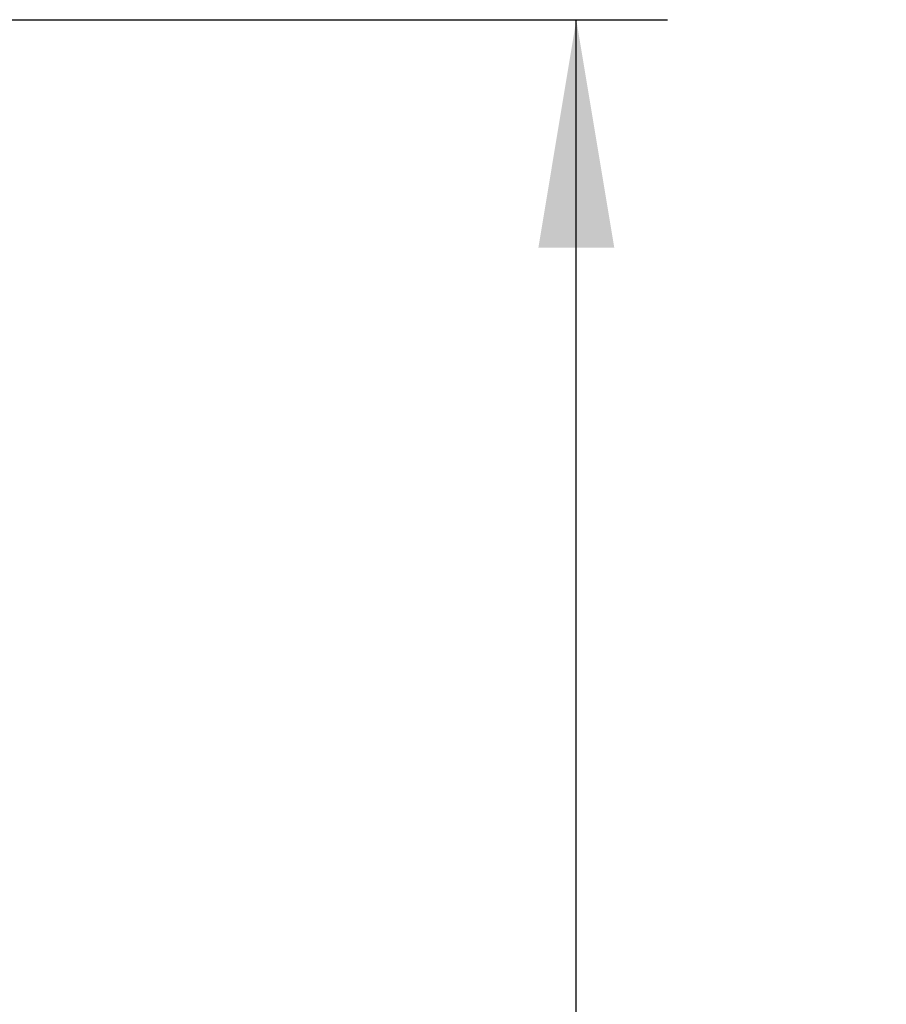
# Model space of a CAD drawing. Header units: inches. Extents: x 2 to 538, y -2 to 358.
# Tile 30 of 43: x 278 to 287, y 206 to 217. Entities that reach past the tile are written whole.
import ezdxf
from ezdxf.enums import TextEntityAlignment as Align

# ---------------------------------------------------------------- set-up
doc = ezdxf.new("R2010")
doc.units = ezdxf.units.IN
doc.header["$MEASUREMENT"] = 0
doc.layers.add('Default', color=7, linetype='Continuous')
doc.styles.add('SEACAD_Times_New_Roman', font='times.ttf')
doc.dimstyles.new('HAMMOND_(STH_-_540x360)', dxfattribs={"dimtxt": 2, "dimasz": 2.5, "dimexe": 1, "dimexo": 1, "dimgap": 0.5, "dimtad": 0, "dimtih": 1, "dimtoh": 1, "dimzin": 0, "dimdsep": 46, "dimtxsty": 'SEACAD_Times_New_Roman', "dimblk1": '_SE_FILLED', "dimblk2": '_SE_FILLED', "dimsah": 1, "dimcen": 1, "dimadec": 0, "dimazin": 0, "dimtfac": 0.8, "dimtofl": 0, "dimtmove": 0, "dimatfit": 3, "dimfxl": 0, "dimtolj": 1, "dimtzin": 0, "dimarcsym": 0})

# ---------------------------------------------------------------- blocks, each defined once
blk = doc.blocks.new('DMBLK3693')
at = {"layer": 'Default', "linetype": 'Continuous'}
for points in [[(284.249, 214.509), (283.832, 217.009), (283.416, 214.509)], [(284.249, 186.384), (283.416, 186.384), (283.832, 183.884)]]:
    blk.add_hatch(color=7, dxfattribs=at).paths.add_polyline_path(points)
at = {"layer": 'Default', "color": 7, "linetype": 'Continuous'}
for p, q in [((276.923, 217.009), (284.832, 217.009)), ((283.832, 202.147), (283.832, 217.009)), ((283.832, 183.884), (283.832, 199.447)), ((276.923, 183.884), (284.832, 183.884))]:
    blk.add_line(p, q, dxfattribs=at)
at = {"layer": 'Default', "color": 7, "linetype": 'Continuous', "style": 'SEACAD_Times_New_Roman'}
blk.add_text('33.13', height=2, dxfattribs=at).set_placement((280.42, 201.447), align=Align.TOP_LEFT)
blk = doc.blocks.new('_SE_FILLED')
at = {"color": 0}
blk.add_line((0, 0), (-1, 0), dxfattribs=at)
blk.add_solid([(0, 0), (-1, -0.1665), (-1, 0.1665), (0, 0)], dxfattribs=at)

msp = doc.modelspace()

# ---------------------------------------------------------------- dimensions: what is measured, and where the dimension line sits
at = {"layer": 'Default', "color": 7, "linetype": 'Continuous'}
dim = msp.add_linear_dim(base=(283.832349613, 183.884265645), p1=(275.922971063, 183.884265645), p2=(275.922971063, 217.009265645), angle=90, text='\\A1;<>', dimstyle='HAMMOND_(STH_-_540x360)', dxfattribs=at)
dim.commit()
dim.dimension.update_dxf_attribs({"geometry": 'DMBLK3693', "text_midpoint": (283.832349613, 200.446765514), "dimtype": 161})

doc.saveas('drawing.dxf')
